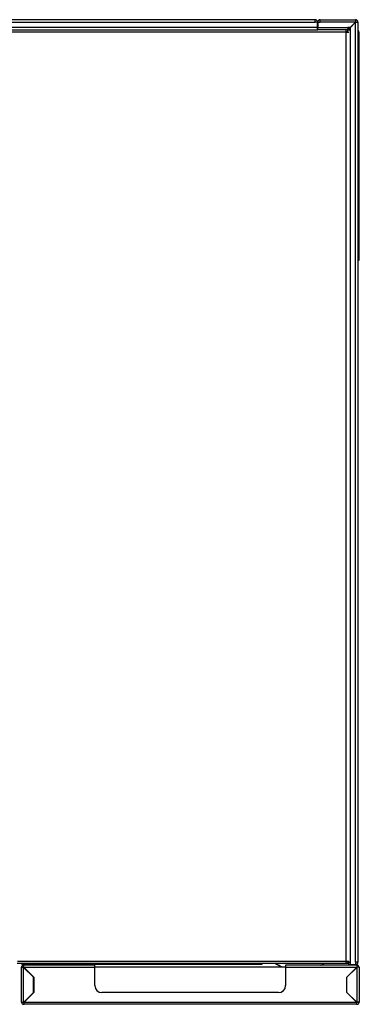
# Model space of a CAD drawing. Header units: millimetres. Extents: x 0 to 287, y 0 to 200.
# Tile 5 of 41: x 53 to 70, y 47 to 96. Entities that reach past the tile are written whole.
import ezdxf

# ---------------------------------------------------------------- set-up
doc = ezdxf.new("R2010")
doc.units = ezdxf.units.MM
doc.layers.add('130.666_BW4C_CTM', color=7, linetype='Continuous')
doc.layers.add('Standard', color=7, linetype='Continuous')

# ---------------------------------------------------------------- blocks, each defined once
blk = doc.blocks.new('SE1')
at = {"layer": '130.666_BW4C_CTM', "color": 7, "linetype": 'Continuous'}
for p, q in [((68.209, 96.382), (32.769, 96.382)), ((32.769, 96.262), (68.209, 96.262)), ((68.209, 96.262), (68.209, 96.382)), ((68.329, 96.262), (68.209, 96.262)), ((68.329, 95.99), (68.329, 96.262)), ((68.339, 96.274), (68.339, 96.262)), ((68.339, 96.262), (68.459, 96.262)), ((68.339, 96.262), (68.339, 95.99)), ((68.439, 96.262), (68.439, 96.274)), ((68.459, 96.382), (68.447, 96.382)), ((68.447, 96.282), (68.459, 96.282)), ((68.459, 96.382), (70.219, 96.382)), ((68.459, 96.262), (68.459, 96.382)), ((70.209, 96.262), (68.459, 96.262)), ((69.829, 96.002), (69.829, 95.99)), ((69.949, 96.002), (69.829, 96.002)), ((70.209, 96.262), (69.949, 96.002)), ((69.959, 95.992), (70.219, 96.252)), ((70.219, 96.272), (70.209, 96.262)), ((70.219, 96.262), (70.209, 96.262)), ((70.219, 96.382), (70.219, 96.272)), ((70.219, 96.262), (70.229, 96.262)), ((70.219, 96.252), (70.229, 96.262)), ((70.219, 49.502), (70.219, 96.252)), ((70.229, 96.262), (70.339, 96.262)), ((70.339, 96.262), (70.339, 49.502)), ((68.329, 95.99), (32.649, 95.99)), ((32.649, 95.882), (68.329, 95.882)), ((69.754, 95.757), (53.041, 95.757)), ((68.329, 95.882), (68.329, 95.99)), ((68.329, 95.882), (68.339, 95.882)), ((68.339, 95.99), (69.829, 95.99)), ((68.339, 95.882), (68.339, 95.99)), ((69.829, 95.882), (68.339, 95.882)), ((69.754, 95.757), (69.754, 95.882)), ((69.839, 95.782), (69.754, 95.782)), ((69.754, 95.777), (69.759, 95.782)), ((69.754, 49.557), (69.754, 95.757)), ((69.754, 95.757), (69.879, 95.757)), ((69.829, 95.99), (69.829, 95.882)), ((69.829, 95.982), (69.882, 95.982)), ((69.829, 95.933), (69.884, 95.933)), ((69.829, 95.882), (69.879, 95.882)), ((69.831, 95.757), (69.831, 95.782)), ((69.839, 95.872), (69.947, 95.872)), ((69.839, 95.757), (69.839, 95.872)), ((69.879, 95.882), (69.879, 95.872)), ((69.884, 95.872), (69.884, 95.933)), ((69.933, 95.872), (69.932, 95.933)), ((69.947, 95.872), (69.947, 49.502)), ((69.947, 95.872), (69.959, 95.872)), ((69.959, 95.872), (69.959, 95.992)), ((70.354, 95.632), (70.339, 95.632)), ((70.354, 95.632), (70.404, 95.632)), ((70.354, 84.462), (70.354, 95.632)), ((70.404, 95.632), (70.404, 95.752)), ((70.404, 84.463), (70.404, 95.632)), ((70.405, 91.973), (70.404, 91.973)), ((70.405, 91.966), (70.404, 91.966)), ((70.405, 91.899), (70.404, 91.899)), ((70.405, 91.892), (70.404, 91.892)), ((70.405, 91.886), (70.404, 91.886)), ((70.405, 91.703), (70.404, 91.703)), ((70.405, 91.695), (70.404, 91.695)), ((70.405, 91.688), (70.404, 91.688)), ((70.405, 91.624), (70.404, 91.624)), ((70.405, 91.619), (70.404, 91.619)), ((70.405, 91.614), (70.404, 91.614)), ((70.405, 91.964), (70.405, 91.966)), ((70.405, 91.964), (70.405, 91.965)), ((70.405, 91.899), (70.405, 91.964)), ((70.405, 91.892), (70.405, 91.899)), ((70.405, 91.886), (70.405, 91.892)), ((70.405, 91.703), (70.405, 91.886)), ((70.405, 91.695), (70.405, 91.703)), ((70.405, 91.688), (70.405, 91.695)), ((70.405, 91.624), (70.405, 91.688)), ((70.405, 91.619), (70.405, 91.624)), ((70.405, 91.614), (70.405, 91.619)), ((70.405, 91.574), (70.405, 91.614)), ((70.405, 91.574), (70.404, 91.574)), ((70.405, 91.572), (70.404, 91.572)), ((70.405, 91.569), (70.404, 91.569)), ((70.405, 91.476), (70.404, 91.476)), ((70.404, 91.476), (70.404, 91.476)), ((70.405, 91.476), (70.404, 91.476)), ((70.405, 91.338), (70.404, 91.338)), ((70.405, 91.286), (70.404, 91.286)), ((70.405, 91.572), (70.405, 91.574)), ((70.405, 91.569), (70.405, 91.572)), ((70.405, 91.338), (70.405, 91.476)), ((70.405, 91.476), (70.405, 91.476)), ((70.405, 91.286), (70.405, 91.338)), ((70.405, 90.907), (70.405, 91.286)), ((70.405, 90.907), (70.404, 90.907)), ((70.405, 90.763), (70.404, 90.763)), ((70.405, 90.737), (70.404, 90.737)), ((70.405, 90.737), (70.405, 90.763)), ((70.405, 90.566), (70.404, 90.566)), ((70.405, 90.565), (70.404, 90.565)), ((70.405, 90.56), (70.404, 90.56)), ((70.405, 90.553), (70.404, 90.553)), ((70.405, 90.548), (70.404, 90.548)), ((70.405, 90.538), (70.404, 90.538)), ((70.405, 90.527), (70.404, 90.527)), ((70.405, 90.515), (70.404, 90.515)), ((70.405, 90.51), (70.404, 90.51)), ((70.405, 90.501), (70.404, 90.501)), ((70.405, 90.485), (70.404, 90.485)), ((70.405, 90.467), (70.404, 90.467)), ((70.405, 90.449), (70.404, 90.449)), ((70.405, 90.445), (70.404, 90.445)), ((70.405, 90.432), (70.404, 90.432)), ((70.405, 90.406), (70.404, 90.406)), ((70.405, 90.384), (70.404, 90.384)), ((70.405, 90.356), (70.404, 90.356)), ((70.405, 90.325), (70.404, 90.325)), ((70.405, 90.306), (70.404, 90.306)), ((70.405, 90.285), (70.404, 90.285)), ((70.405, 90.262), (70.404, 90.262)), ((70.405, 90.259), (70.404, 90.259)), ((70.405, 90.244), (70.404, 90.244)), ((70.405, 90.226), (70.404, 90.226)), ((70.405, 90.208), (70.404, 90.208)), ((70.405, 90.192), (70.404, 90.192)), ((70.405, 90.18), (70.404, 90.18)), ((70.405, 90.17), (70.404, 90.17)), ((70.405, 90.158), (70.404, 90.158)), ((70.405, 90.147), (70.404, 90.147)), ((70.405, 90.137), (70.404, 90.137)), ((70.405, 90.13), (70.404, 90.13)), ((70.405, 90.125), (70.404, 90.125)), ((70.405, 90.565), (70.405, 90.566)), ((70.405, 90.56), (70.405, 90.565)), ((70.405, 90.553), (70.405, 90.56)), ((70.405, 90.548), (70.405, 90.553)), ((70.405, 90.538), (70.405, 90.548)), ((70.405, 90.527), (70.405, 90.538)), ((70.405, 90.515), (70.405, 90.527)), ((70.405, 90.51), (70.405, 90.515)), ((70.405, 90.501), (70.405, 90.51)), ((70.405, 90.485), (70.405, 90.501)), ((70.405, 90.467), (70.405, 90.485)), ((70.405, 90.449), (70.405, 90.467)), ((70.405, 90.445), (70.405, 90.449)), ((70.405, 90.432), (70.405, 90.445)), ((70.405, 90.406), (70.405, 90.432)), ((70.405, 90.384), (70.405, 90.406)), ((70.405, 90.356), (70.405, 90.384)), ((70.405, 90.325), (70.405, 90.356)), ((70.405, 90.306), (70.405, 90.325)), ((70.405, 90.285), (70.405, 90.306)), ((70.405, 90.262), (70.405, 90.285)), ((70.405, 90.259), (70.405, 90.262)), ((70.405, 90.244), (70.405, 90.259)), ((70.405, 90.226), (70.405, 90.244)), ((70.405, 90.208), (70.405, 90.226)), ((70.405, 90.192), (70.405, 90.208)), ((70.405, 90.18), (70.405, 90.192)), ((70.405, 90.17), (70.405, 90.18)), ((70.405, 90.158), (70.405, 90.17)), ((70.405, 90.147), (70.405, 90.158)), ((70.405, 90.137), (70.405, 90.147)), ((70.405, 90.13), (70.405, 90.137)), ((70.405, 90.125), (70.405, 90.13)), ((70.405, 90.118), (70.405, 90.125)), ((70.405, 90.118), (70.404, 90.118)), ((70.405, 90.114), (70.404, 90.114)), ((70.404, 90.112), (70.404, 90.112)), ((70.405, 90.112), (70.404, 90.112)), ((70.405, 90.112), (70.404, 90.112)), ((70.405, 90.069), (70.404, 90.069)), ((70.405, 90.056), (70.404, 90.056)), ((70.405, 89.89), (70.404, 89.89)), ((70.405, 89.858), (70.404, 89.858)), ((70.405, 89.85), (70.404, 89.85)), ((70.405, 89.844), (70.404, 89.844)), ((70.405, 89.832), (70.404, 89.832)), ((70.405, 89.741), (70.404, 89.741)), ((70.405, 89.652), (70.404, 89.652)), ((70.405, 89.651), (70.404, 89.651)), ((70.405, 89.651), (70.404, 89.651)), ((70.405, 89.642), (70.404, 89.642)), ((70.405, 89.642), (70.404, 89.642)), ((70.405, 89.641), (70.404, 89.641)), ((70.405, 90.114), (70.405, 90.118)), ((70.405, 90.112), (70.405, 90.114)), ((70.405, 90.112), (70.405, 90.112)), ((70.405, 90.056), (70.405, 90.069)), ((70.405, 89.89), (70.405, 90.056)), ((70.405, 89.858), (70.405, 89.89)), ((70.405, 89.85), (70.405, 89.858)), ((70.405, 89.844), (70.405, 89.85)), ((70.405, 89.832), (70.405, 89.844)), ((70.405, 89.741), (70.405, 89.832)), ((70.405, 89.651), (70.405, 89.652)), ((70.405, 89.642), (70.405, 89.651)), ((70.405, 89.642), (70.405, 89.642)), ((70.405, 89.641), (70.405, 89.642)), ((70.405, 89.629), (70.405, 89.641)), ((70.405, 89.629), (70.404, 89.629)), ((70.405, 89.628), (70.404, 89.628)), ((70.405, 89.626), (70.404, 89.626)), ((70.405, 89.596), (70.404, 89.596)), ((70.405, 89.594), (70.404, 89.594)), ((70.405, 89.594), (70.404, 89.594)), ((70.405, 89.581), (70.404, 89.581)), ((70.405, 89.581), (70.404, 89.581)), ((70.405, 89.58), (70.404, 89.58)), ((70.405, 89.572), (70.404, 89.572)), ((70.405, 89.571), (70.404, 89.571)), ((70.405, 89.571), (70.404, 89.571)), ((70.405, 89.428), (70.404, 89.428)), ((70.405, 89.426), (70.404, 89.426)), ((70.405, 89.424), (70.404, 89.424)), ((70.405, 89.396), (70.404, 89.396)), ((70.405, 89.392), (70.404, 89.392)), ((70.405, 89.388), (70.404, 89.388)), ((70.405, 89.341), (70.404, 89.341)), ((70.405, 89.335), (70.404, 89.335)), ((70.405, 89.33), (70.404, 89.33)), ((70.405, 89.157), (70.404, 89.157)), ((70.405, 89.149), (70.404, 89.149)), ((70.405, 89.147), (70.404, 89.147)), ((70.405, 89.628), (70.405, 89.629)), ((70.405, 89.626), (70.405, 89.628)), ((70.405, 89.596), (70.405, 89.626)), ((70.405, 89.594), (70.405, 89.596)), ((70.405, 89.581), (70.405, 89.594)), ((70.405, 89.594), (70.405, 89.594)), ((70.405, 89.58), (70.405, 89.581)), ((70.405, 89.581), (70.405, 89.581)), ((70.405, 89.572), (70.405, 89.58)), ((70.405, 89.571), (70.405, 89.571)), ((70.405, 89.426), (70.405, 89.428)), ((70.405, 89.424), (70.405, 89.426)), ((70.405, 89.396), (70.405, 89.424)), ((70.405, 89.392), (70.405, 89.396)), ((70.405, 89.388), (70.405, 89.392)), ((70.405, 89.341), (70.405, 89.388)), ((70.405, 89.335), (70.405, 89.341)), ((70.405, 89.33), (70.405, 89.335)), ((70.405, 89.157), (70.405, 89.33)), ((70.405, 89.149), (70.405, 89.157)), ((70.405, 89.147), (70.405, 89.149)), ((70.405, 89.118), (70.405, 89.147)), ((70.405, 89.118), (70.404, 89.118)), ((70.405, 89.072), (70.404, 89.072)), ((70.405, 89.013), (70.404, 89.013)), ((70.405, 88.911), (70.404, 88.911)), ((70.405, 88.909), (70.404, 88.909)), ((70.405, 88.866), (70.404, 88.866)), ((70.405, 88.855), (70.404, 88.855)), ((70.405, 88.846), (70.404, 88.846)), ((70.405, 88.664), (70.404, 88.664)), ((70.405, 88.658), (70.404, 88.658)), ((70.405, 89.013), (70.405, 89.072)), ((70.405, 88.909), (70.405, 88.911)), ((70.405, 88.866), (70.405, 88.909)), ((70.405, 88.855), (70.405, 88.866)), ((70.405, 88.846), (70.405, 88.855)), ((70.405, 88.664), (70.405, 88.846)), ((70.405, 88.658), (70.405, 88.664)), ((70.405, 88.636), (70.405, 88.658)), ((70.405, 88.636), (70.404, 88.636)), ((70.405, 88.448), (70.404, 88.448)), ((70.405, 88.442), (70.404, 88.442)), ((70.405, 88.41), (70.404, 88.41)), ((70.405, 88.398), (70.404, 88.398)), ((70.405, 88.388), (70.404, 88.388)), ((70.405, 88.184), (70.404, 88.184)), ((70.405, 88.178), (70.404, 88.178)), ((70.405, 88.164), (70.404, 88.164)), ((70.405, 88.448), (70.405, 88.636)), ((70.405, 88.442), (70.405, 88.448)), ((70.405, 88.41), (70.405, 88.442)), ((70.405, 88.398), (70.405, 88.41)), ((70.405, 88.388), (70.405, 88.398)), ((70.405, 88.184), (70.405, 88.388)), ((70.405, 88.178), (70.405, 88.184)), ((70.405, 88.164), (70.405, 88.178)), ((70.405, 87.991), (70.405, 88.164)), ((70.405, 87.991), (70.404, 87.991)), ((70.405, 87.985), (70.404, 87.985)), ((70.405, 87.96), (70.404, 87.96)), ((70.405, 87.922), (70.404, 87.922)), ((70.405, 87.872), (70.404, 87.872)), ((70.405, 87.835), (70.404, 87.835)), ((70.405, 87.826), (70.404, 87.826)), ((70.405, 87.821), (70.404, 87.821)), ((70.405, 87.817), (70.404, 87.817)), ((70.405, 87.81), (70.404, 87.81)), ((70.405, 87.805), (70.404, 87.805)), ((70.405, 87.791), (70.404, 87.791)), ((70.405, 87.772), (70.404, 87.772)), ((70.405, 87.765), (70.404, 87.765)), ((70.405, 87.762), (70.404, 87.762)), ((70.405, 87.76), (70.404, 87.76)), ((70.405, 87.755), (70.404, 87.755)), ((70.405, 87.749), (70.404, 87.749)), ((70.405, 87.74), (70.404, 87.74)), ((70.405, 87.726), (70.404, 87.726)), ((70.405, 87.712), (70.404, 87.712)), ((70.405, 87.698), (70.404, 87.698)), ((70.405, 87.678), (70.404, 87.678)), ((70.405, 87.985), (70.405, 87.991)), ((70.405, 87.96), (70.405, 87.985)), ((70.405, 87.922), (70.405, 87.96)), ((70.405, 87.872), (70.405, 87.922)), ((70.405, 87.835), (70.405, 87.872)), ((70.405, 87.826), (70.405, 87.835)), ((70.405, 87.821), (70.405, 87.826)), ((70.405, 87.817), (70.405, 87.821)), ((70.405, 87.81), (70.405, 87.817)), ((70.405, 87.805), (70.405, 87.81)), ((70.405, 87.791), (70.405, 87.805)), ((70.405, 87.772), (70.405, 87.791)), ((70.405, 87.765), (70.405, 87.772)), ((70.405, 87.762), (70.405, 87.765)), ((70.405, 87.76), (70.405, 87.762)), ((70.405, 87.755), (70.405, 87.76)), ((70.405, 87.749), (70.405, 87.755)), ((70.405, 87.74), (70.405, 87.749)), ((70.405, 87.726), (70.405, 87.74)), ((70.405, 87.712), (70.405, 87.726)), ((70.405, 87.698), (70.405, 87.712)), ((70.405, 87.678), (70.405, 87.698)), ((70.405, 87.657), (70.405, 87.678)), ((70.405, 87.657), (70.404, 87.657)), ((70.405, 87.64), (70.404, 87.64)), ((70.405, 87.615), (70.404, 87.615)), ((70.405, 87.59), (70.404, 87.59)), ((70.405, 87.559), (70.404, 87.559)), ((70.405, 87.538), (70.404, 87.538)), ((70.405, 87.513), (70.404, 87.513)), ((70.405, 87.509), (70.404, 87.509)), ((70.405, 87.492), (70.404, 87.492)), ((70.405, 87.472), (70.404, 87.472)), ((70.405, 87.454), (70.404, 87.454)), ((70.405, 87.446), (70.404, 87.446)), ((70.405, 87.434), (70.404, 87.434)), ((70.405, 87.421), (70.404, 87.421)), ((70.405, 87.409), (70.404, 87.409)), ((70.405, 87.404), (70.404, 87.404)), ((70.405, 87.398), (70.404, 87.398)), ((70.405, 87.391), (70.404, 87.391)), ((70.405, 87.388), (70.404, 87.388)), ((70.405, 87.382), (70.404, 87.382)), ((70.405, 87.362), (70.404, 87.362)), ((70.405, 87.343), (70.404, 87.343)), ((70.405, 87.34), (70.404, 87.34)), ((70.405, 87.328), (70.404, 87.328)), ((70.405, 87.315), (70.404, 87.315)), ((70.405, 87.303), (70.404, 87.303)), ((70.405, 87.3), (70.404, 87.3)), ((70.405, 87.294), (70.404, 87.294)), ((70.405, 87.288), (70.404, 87.288)), ((70.405, 87.285), (70.404, 87.285)), ((70.405, 87.284), (70.404, 87.284)), ((70.405, 87.241), (70.404, 87.241)), ((70.405, 87.224), (70.404, 87.224)), ((70.405, 87.211), (70.404, 87.211)), ((70.405, 87.191), (70.404, 87.191)), ((70.405, 87.64), (70.405, 87.657)), ((70.405, 87.615), (70.405, 87.64)), ((70.405, 87.59), (70.405, 87.615)), ((70.405, 87.559), (70.405, 87.59)), ((70.405, 87.538), (70.405, 87.559)), ((70.405, 87.513), (70.405, 87.538)), ((70.405, 87.509), (70.405, 87.513)), ((70.405, 87.492), (70.405, 87.509)), ((70.405, 87.472), (70.405, 87.492)), ((70.405, 87.454), (70.405, 87.472)), ((70.405, 87.446), (70.405, 87.454)), ((70.405, 87.434), (70.405, 87.446)), ((70.405, 87.421), (70.405, 87.434)), ((70.405, 87.409), (70.405, 87.421)), ((70.405, 87.404), (70.405, 87.409)), ((70.405, 87.398), (70.405, 87.404)), ((70.405, 87.391), (70.405, 87.398)), ((70.405, 87.388), (70.405, 87.391)), ((70.405, 87.382), (70.405, 87.388)), ((70.405, 87.362), (70.405, 87.382)), ((70.405, 87.343), (70.405, 87.362)), ((70.405, 87.34), (70.405, 87.343)), ((70.405, 87.328), (70.405, 87.34)), ((70.405, 87.315), (70.405, 87.328)), ((70.405, 87.303), (70.405, 87.315)), ((70.405, 87.3), (70.405, 87.303)), ((70.405, 87.294), (70.405, 87.3)), ((70.405, 87.288), (70.405, 87.294)), ((70.405, 87.285), (70.405, 87.288)), ((70.405, 87.284), (70.405, 87.285)), ((70.405, 87.224), (70.405, 87.241)), ((70.405, 87.211), (70.405, 87.224)), ((70.405, 87.191), (70.405, 87.211)), ((70.405, 87.152), (70.405, 87.191)), ((70.405, 87.152), (70.404, 87.152)), ((70.405, 87.151), (70.404, 87.151)), ((70.405, 87.15), (70.404, 87.15)), ((70.405, 87.138), (70.404, 87.138)), ((70.405, 87.132), (70.404, 87.132)), ((70.405, 86.92), (70.404, 86.92)), ((70.405, 86.918), (70.404, 86.918)), ((70.405, 86.88), (70.404, 86.88)), ((70.405, 86.821), (70.404, 86.821)), ((70.405, 86.718), (70.404, 86.718)), ((70.405, 87.151), (70.405, 87.152)), ((70.405, 87.15), (70.405, 87.151)), ((70.405, 87.138), (70.405, 87.15)), ((70.405, 87.132), (70.405, 87.138)), ((70.405, 86.92), (70.405, 87.132)), ((70.405, 86.918), (70.405, 86.92)), ((70.405, 86.821), (70.405, 86.88)), ((70.405, 86.716), (70.405, 86.718)), ((70.405, 86.716), (70.405, 86.717)), ((70.405, 86.651), (70.405, 86.716)), ((70.405, 86.651), (70.404, 86.651)), ((70.405, 86.644), (70.404, 86.644)), ((70.405, 86.638), (70.404, 86.638)), ((70.405, 86.455), (70.404, 86.455)), ((70.405, 86.448), (70.404, 86.448)), ((70.405, 86.44), (70.404, 86.44)), ((70.405, 86.376), (70.404, 86.376)), ((70.405, 86.371), (70.404, 86.371)), ((70.405, 86.366), (70.404, 86.366)), ((70.405, 86.327), (70.404, 86.327)), ((70.405, 86.324), (70.404, 86.324)), ((70.405, 86.321), (70.404, 86.321)), ((70.405, 86.644), (70.405, 86.651)), ((70.405, 86.638), (70.405, 86.644)), ((70.405, 86.455), (70.405, 86.638)), ((70.405, 86.448), (70.405, 86.455)), ((70.405, 86.44), (70.405, 86.448)), ((70.405, 86.376), (70.405, 86.44)), ((70.405, 86.371), (70.405, 86.376)), ((70.405, 86.366), (70.405, 86.371)), ((70.405, 86.327), (70.405, 86.366)), ((70.405, 86.324), (70.405, 86.327)), ((70.405, 86.321), (70.405, 86.324)), ((70.405, 86.192), (70.404, 86.192)), ((70.405, 86.189), (70.404, 86.189)), ((70.405, 86.162), (70.404, 86.162)), ((70.405, 86.155), (70.404, 86.155)), ((70.405, 86.109), (70.404, 86.109)), ((70.405, 86.104), (70.404, 86.104)), ((70.405, 86.098), (70.404, 86.098)), ((70.405, 85.93), (70.404, 85.93)), ((70.405, 85.922), (70.404, 85.922)), ((70.405, 85.914), (70.404, 85.914)), ((70.405, 85.831), (70.404, 85.831)), ((70.405, 85.829), (70.404, 85.829)), ((70.405, 85.823), (70.404, 85.823)), ((70.405, 86.189), (70.405, 86.192)), ((70.405, 86.162), (70.405, 86.189)), ((70.405, 86.155), (70.405, 86.162)), ((70.405, 86.109), (70.405, 86.155)), ((70.405, 86.104), (70.405, 86.109)), ((70.405, 86.098), (70.405, 86.104)), ((70.405, 85.93), (70.405, 86.098)), ((70.405, 85.922), (70.405, 85.93)), ((70.405, 85.914), (70.405, 85.922)), ((70.405, 85.831), (70.405, 85.914)), ((70.405, 85.823), (70.405, 85.829)), ((70.405, 85.689), (70.404, 85.689)), ((70.405, 85.63), (70.404, 85.63)), ((70.405, 85.436), (70.404, 85.436)), ((70.405, 85.433), (70.404, 85.433)), ((70.405, 85.431), (70.404, 85.431)), ((70.405, 85.391), (70.404, 85.391)), ((70.405, 85.386), (70.404, 85.386)), ((70.405, 85.381), (70.404, 85.381)), ((70.405, 85.314), (70.404, 85.314)), ((70.405, 85.307), (70.404, 85.307)), ((70.405, 85.299), (70.404, 85.299)), ((70.405, 85.63), (70.405, 85.689)), ((70.405, 85.433), (70.405, 85.436)), ((70.405, 85.391), (70.405, 85.431)), ((70.405, 85.386), (70.405, 85.391)), ((70.405, 85.381), (70.405, 85.386)), ((70.405, 85.314), (70.405, 85.381)), ((70.405, 85.307), (70.405, 85.314)), ((70.405, 85.299), (70.405, 85.307)), ((70.405, 85.155), (70.405, 85.299)), ((70.405, 85.155), (70.404, 85.155)), ((70.405, 85.109), (70.404, 85.109)), ((70.405, 84.973), (70.404, 84.973)), ((70.405, 85.109), (70.405, 85.155)), ((70.405, 84.973), (70.405, 85.109)), ((70.354, 84.462), (70.339, 84.462)), ((70.354, 84.413), (70.339, 84.413)), ((53.387, 49.557), (69.754, 49.557)), ((69.754, 49.557), (69.879, 49.557)), ((69.754, 49.432), (69.754, 49.557)), ((69.754, 49.532), (69.839, 49.532)), ((69.839, 49.502), (69.839, 49.557)), ((69.947, 49.502), (69.839, 49.502)), ((69.839, 49.492), (69.941, 49.492)), ((69.959, 49.502), (69.947, 49.502)), ((69.959, 49.382), (69.959, 49.502)), ((70.339, 49.502), (70.219, 49.502)), ((70.219, 49.502), (70.219, 49.382)), ((69.754, 49.432), (53.379, 49.432)), ((53.59, 49.248), (53.687, 49.248)), ((53.59, 47.508), (53.59, 49.248)), ((53.614, 49.405), (53.614, 49.432)), ((53.614, 49.405), (65.574, 49.405)), ((53.67, 49.248), (53.695, 49.248)), ((53.695, 49.241), (53.687, 49.248)), ((53.702, 49.353), (53.695, 49.353)), ((53.695, 49.273), (53.695, 49.353)), ((53.695, 49.273), (53.702, 49.273)), ((53.695, 49.272), (53.702, 49.265)), ((53.695, 49.272), (53.702, 49.272)), ((53.695, 49.241), (53.695, 49.248)), ((53.702, 49.248), (53.695, 49.248)), ((54.19, 48.746), (53.695, 49.241)), ((53.695, 47.508), (53.695, 49.241)), ((57.245, 49.353), (53.702, 49.353)), ((53.702, 49.248), (53.702, 49.353)), ((53.702, 49.248), (57.245, 49.248)), ((53.702, 49.248), (54.2, 48.751)), ((57.245, 49.248), (57.245, 49.353)), ((57.245, 49.272), (66.735, 49.272)), ((57.245, 48.333), (57.245, 49.248)), ((65.574, 49.405), (65.574, 49.432)), ((66.735, 49.353), (66.735, 49.248)), ((70.277, 49.353), (66.735, 49.353)), ((66.735, 49.248), (70.277, 49.248)), ((66.735, 49.248), (66.735, 48.333)), ((69.861, 49.432), (69.754, 49.432)), ((69.78, 48.751), (70.277, 49.248)), ((69.79, 48.746), (70.285, 49.241)), ((69.939, 49.382), (69.959, 49.382)), ((69.959, 49.382), (70.219, 49.382)), ((70.277, 49.353), (70.277, 49.248)), ((70.285, 49.353), (70.277, 49.353)), ((70.277, 49.273), (70.285, 49.273)), ((70.277, 49.265), (70.285, 49.272)), ((70.277, 49.272), (70.285, 49.272)), ((70.277, 49.248), (70.285, 49.248)), ((70.285, 49.353), (70.285, 49.273)), ((70.285, 49.248), (70.285, 49.241)), ((70.31, 49.248), (70.285, 49.248)), ((70.292, 49.248), (70.285, 49.241)), ((70.285, 49.241), (70.285, 47.508)), ((70.39, 49.248), (70.292, 49.248)), ((70.39, 49.248), (70.39, 47.508)), ((54.19, 48.746), (54.19, 48.761)), ((54.19, 47.996), (54.19, 48.746)), ((54.2, 48.751), (54.2, 47.991)), ((69.78, 47.991), (69.78, 48.751)), ((69.79, 48.746), (69.79, 48.761)), ((69.79, 47.996), (69.79, 48.746)), ((54.2, 48.013), (54.19, 48.003)), ((69.79, 48.003), (69.78, 48.013)), ((53.702, 47.508), (54.19, 47.996)), ((54.2, 47.991), (53.717, 47.508)), ((66.385, 47.983), (57.595, 47.983)), ((70.263, 47.508), (69.78, 47.991)), ((70.277, 47.508), (69.79, 47.996)), ((53.59, 47.508), (53.695, 47.508)), ((53.695, 47.508), (53.702, 47.508)), ((53.695, 47.483), (53.695, 47.508)), ((53.717, 47.483), (53.695, 47.483)), ((53.695, 47.403), (53.717, 47.403)), ((53.702, 47.508), (53.717, 47.508)), ((53.717, 47.508), (70.263, 47.508)), ((53.717, 47.403), (53.717, 47.508)), ((70.263, 47.403), (53.717, 47.403)), ((70.263, 47.508), (70.277, 47.508)), ((70.263, 47.508), (70.263, 47.403)), ((70.285, 47.483), (70.263, 47.483)), ((70.263, 47.403), (70.285, 47.403)), ((70.285, 47.508), (70.277, 47.508)), ((70.39, 47.508), (70.285, 47.508)), ((70.285, 47.508), (70.285, 47.483))]:
    blk.add_line(p, q, dxfattribs=at)
for centre, radius, start, end in [((68.209, 96.262), 0.12, 0, 90), ((68.209, 96.262), 0.02, 0, 90), ((68.447, 96.274), 0.108, 90, 180), ((68.447, 96.274), 0.008, 90, 180), ((70.219, 96.262), 0.12, 0, 90), ((70.219, 96.262), 0.02, 0, 90), ((68.331, 95.89), 0.008, 270, 0), ((69.472, 95.947), 0.412, 358.0674, 4.9628), ((69.882, 95.932), 0.05, 0.5, 90), ((69.882, 95.931), 0.0513, 67.1687, 89.7082), ((69.908, 94.537), 1.397, 89.0012, 90.9988), ((70.304, 95.752), 0.1, 0.0125, 69.4254), ((70.304, 95.753), 0.0501, 0.0307, 43.4797), ((70.366, 92.249), 3.504, 89.3879, 90.1989), ((70.368, 84.977), 0.515, 268.4542, 273.971), ((70.354, 84.463), 0.05, 270.5, 0), ((68.95, 84.438), 1.404, 359.0012, 0.9988), ((69.959, 49.502), 0.12, 180, 184.7802), ((69.959, 49.502), 0.12, 184.7802, 270), ((69.959, 49.502), 0.02, 180, 210), ((69.959, 49.502), 0.02, 210, 270), ((70.219, 49.502), 0.02, 270, 0), ((70.219, 49.502), 0.12, 270, 0), ((53.695, 49.248), 0.105, 90, 180.0079), ((53.695, 49.248), 0.025, 90, 180.0332), ((67.439, 51.362), 2.275, 238.0382, 246.7418), ((67.439, 51.362), 2.265, 238.4459, 247.3376), ((67.439, 51.362), 2.265, 297.498, 301.5541), ((67.439, 51.362), 2.275, 297.978, 301.9618), ((69.939, 49.482), 0.1, 210, 270), ((70.285, 49.248), 0.105, 359.9921, 90), ((70.285, 49.248), 0.025, 359.9668, 90), ((57.595, 48.333), 0.35, 180, 270), ((66.385, 48.333), 0.35, 270, 0), ((53.695, 47.508), 0.105, 180, 270), ((53.695, 47.508), 0.025, 180, 270), ((70.285, 47.508), 0.025, 270, 0), ((70.285, 47.508), 0.105, 270, 0)]:
    blk.add_arc(centre, radius, start, end, dxfattribs=at)
blk.add_open_spline([(70.354, 95.632), (70.354, 95.656), (70.354, 95.679), (70.354, 95.703), (70.354, 95.727), (70.354, 95.753)], degree=5, dxfattribs=at)

msp = doc.modelspace()

# ---------------------------------------------------------------- block references
at = {"layer": 'Standard'}
msp.add_blockref('SE1', (0, 0), dxfattribs=at)

doc.saveas('drawing.dxf')
